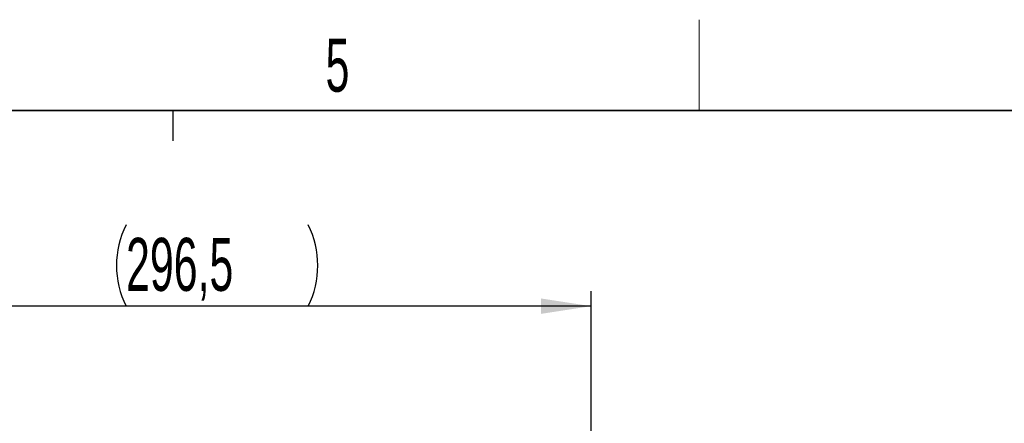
# Model space of a CAD drawing. Header units: millimetres. Extents: x 5 to 418, y 2 to 292.
# Tile 69 of 70: x 220 to 285, y 262 to 288. Entities that reach past the tile are written whole.
import ezdxf

# ---------------------------------------------------------------- set-up
doc = ezdxf.new("R2010")
doc.units = ezdxf.units.MM
doc.layers.add('SLD-0', color=7, linetype='Continuous')
doc.styles.add('SLDTEXTSTYLE1', font='TXT', dxfattribs={"width": 0.605})
doc.dimstyles.new('SLDDIMSTYLE0', dxfattribs={"dimtxt": 3.5, "dimasz": 3.302, "dimexe": 0, "dimexo": 0.0625, "dimgap": 0.875, "dimtad": 1, "dimlfac": 6, "dimrnd": 1e-09, "dimzin": 12, "dimdsep": 46, "dimtxsty": 'SLDTEXTSTYLE1', "dimsah": 1, "dimcen": 0.09, "dimadec": 0, "dimazin": 3, "dimtfac": 1, "dimtofl": 0, "dimtmove": 0, "dimatfit": 3, "dimfxl": 1, "dimfrac": 2, "dimtolj": 1, "dimtzin": 12, "dimarcsym": 0})

# ---------------------------------------------------------------- blocks, each defined once
blk = doc.blocks.new('_D_5')
at = {"layer": 'SLD-0', "color": 7}
for p, q in [((208.191, 235.448), (208.191, 270.57)), ((257.608, 238.881), (257.608, 270.57)), ((257.608, 269.57), (208.191, 269.57))]:
    blk.add_line(p, q, dxfattribs=at)
for centre, start, end in [((232.255, 272.256), 153.43495, 206.56505), ((233.544, 272.256), 333.43495, 26.56505)]:
    blk.add_arc(centre, 6.006, start, end, dxfattribs=at)
for points in [[(208.191, 269.57), (211.493, 269.062), (211.493, 270.078)], [(257.608, 269.57), (254.306, 270.078), (254.306, 269.062)]]:
    blk.add_solid(points, dxfattribs=at)
at = {"layer": 'SLD-0', "color": 7, "insert": (226.884, 274.082), "char_height": 3.5, "attachment_point": 1, "style": 'SLDTEXTSTYLE1'}
blk.add_mtext('296,5', dxfattribs=at)

msp = doc.modelspace()

# ---------------------------------------------------------------- linework, layer by layer
at = {"layer": 'SLD-0', "lineweight": 18}
msp.add_line((264.75, 282.5), (264.75, 288.5), dxfattribs=at)
at = {"layer": 'SLD-0', "lineweight": 35}
msp.add_line((408, 282.5), (26, 282.5), dxfattribs=at)
at = {"layer": 'SLD-0'}
msp.add_line((230, 280.5), (230, 282.5), dxfattribs=at)
msp.add_line((230, 280.5), (230, 282.5), dxfattribs=at)

# ---------------------------------------------------------------- texts
at = {"layer": 'SLD-0', "insert": (240.8527, 287.243), "char_height": 3.5, "attachment_point": 2, "style": 'SLDTEXTSTYLE1'}
msp.add_mtext('5', dxfattribs=at)

# ---------------------------------------------------------------- dimensions: what is measured, and where the dimension line sits
at = {"layer": 'SLD-0', "color": 7}
dim = msp.add_linear_dim(base=(208.1911, 269.57), p1=(257.6078, 238.8809), p2=(208.1911, 235.4476), text='(<>)', dimstyle='SLDDIMSTYLE0', dxfattribs=at)
dim.commit()
dim.dimension.update_dxf_attribs({"geometry": '_D_5', "text_midpoint": (232.8995, 269.57), "dimtype": 160})

doc.saveas('drawing.dxf')
